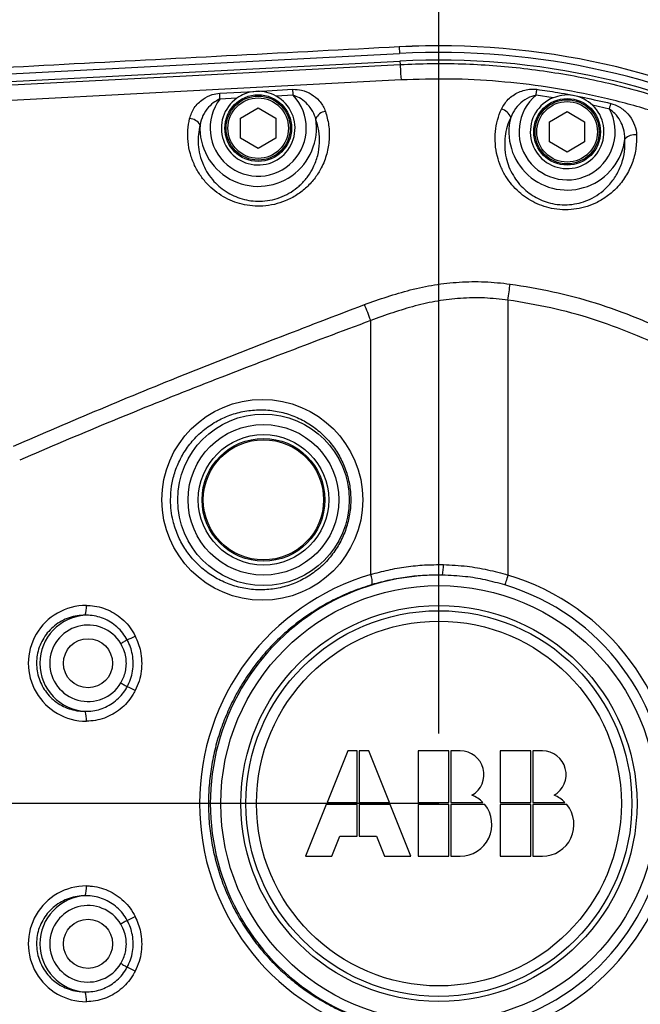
# Model space of a CAD drawing. Extents: x 0 to 8410, y 0 to 5940.
# Tile 78 of 210: x 3736 to 3913, y 4654 to 4935. Entities that reach past the tile are written whole.
import ezdxf

# ---------------------------------------------------------------- set-up
doc = ezdxf.new("R2010")
doc.units = 0
doc.header["$LTSCALE"] = 10
doc.linetypes.add('CENTERX2', pattern=[20.32, 12.7, -2.54, 2.54, -2.54])
doc.layers.get('0').update_dxf_attribs({"linetype": 'CONTINUOUS'})
doc.styles.add('SLDTEXTSTYLE0', font='TXT', dxfattribs={"width": 0.605})
doc.dimstyles.new('SLDDIMSTYLE1', dxfattribs={"dimtxt": 50, "dimasz": 50, "dimexe": 0, "dimexo": 0.0625, "dimgap": 12.5, "dimtad": 1, "dimdec": 1, "dimrnd": 1e-09, "dimzin": 12, "dimtxsty": 'SLDTEXTSTYLE0', "dimsah": 1, "dimcen": 0.09, "dimazin": 3, "dimtfac": 1, "dimtofl": 0, "dimtmove": 0, "dimatfit": 3, "dimtolj": 1, "dimtzin": 12})
doc.dimstyles.new('SLDDIMSTYLE2', dxfattribs={"dimtxt": 50, "dimasz": 50, "dimexe": 0, "dimexo": 0.0625, "dimgap": 12.5, "dimtad": 1, "dimdec": 0, "dimrnd": 1e-09, "dimzin": 12, "dimtxsty": 'SLDTEXTSTYLE0', "dimsah": 1, "dimcen": 0.09, "dimazin": 3, "dimtfac": 1, "dimtofl": 0, "dimtmove": 0, "dimatfit": 3, "dimtolj": 1, "dimtzin": 12})

# ---------------------------------------------------------------- blocks, each defined once
blk = doc.blocks.new('_D_2')
at = {"color": 7, "linetype": 'CONTINUOUS'}
for p, q in [((3429.39, 5755.52), (5692.74, 5755.52)), ((5677.74, 624.37), (5677.74, 5755.52)), ((3280.76, 624.37), (5692.74, 624.37))]:
    blk.add_line(p, q, dxfattribs=at)
for points in [[(5677.74, 5755.52), (5670.24, 5705.52), (5685.24, 5705.52)], [(5677.74, 624.37), (5685.24, 674.37), (5670.24, 674.37)]]:
    blk.add_solid(points, dxfattribs=at)
at = {"color": 7, "linetype": 'CONTINUOUS', "insert": (5613.29, 3113.56), "char_height": 50, "attachment_point": 1, "rotation": 90, "style": 'SLDTEXTSTYLE0'}
blk.add_mtext('5131', dxfattribs=at)
blk = doc.blocks.new('_D_4')
at = {"color": 7, "linetype": 'CONTINUOUS'}
for p, q in [((1680.76, 4421.35), (1680.76, 5159.48)), ((3855.76, 4731.35), (3855.76, 5159.48)), ((1680.76, 5144.48), (3855.76, 5144.48))]:
    blk.add_line(p, q, dxfattribs=at)
for points in [[(1680.76, 5144.48), (1730.76, 5136.98), (1730.76, 5151.98)], [(3855.76, 5144.48), (3805.76, 5151.98), (3805.76, 5136.98)]]:
    blk.add_solid(points, dxfattribs=at)
at = {"color": 7, "linetype": 'CONTINUOUS', "insert": (2691.87, 5208.93), "char_height": 50, "attachment_point": 1, "style": 'SLDTEXTSTYLE0'}
blk.add_mtext('2175', dxfattribs=at)

msp = doc.modelspace()

# ---------------------------------------------------------------- linework, layer by layer
at = {"color": 7, "linetype": 'CONTINUOUS'}
for p, q in [((3628.86, 4913.93), (3844.55, 4925.23)), ((3629, 4911.76), (3844.66, 4923.06)), ((3799.26, 4906.84), (3804.26, 4909.73)), ((3804.26, 4909.73), (3809.26, 4906.84)), ((3887.3, 4905.79), (3892.3, 4908.67)), ((3892.3, 4908.67), (3897.3, 4905.79)), ((3799.26, 4901.07), (3799.26, 4906.84)), ((3809.26, 4906.84), (3809.26, 4901.07)), ((3887.3, 4900.01), (3887.3, 4905.79)), ((3897.3, 4905.79), (3897.3, 4900.01)), ((3804.26, 4898.18), (3799.26, 4901.07)), ((3809.26, 4901.07), (3804.26, 4898.18)), ((3892.3, 4897.13), (3887.3, 4900.01)), ((3897.3, 4900.01), (3892.3, 4897.13)), ((3829.76, 4726.35), (3823.88, 4711.65)), ((3832.46, 4726.35), (3829.76, 4726.35)), ((3832.46, 4711.65), (3832.46, 4726.35)), ((3835.76, 4726.35), (3833.06, 4726.35)), ((3833.06, 4726.35), (3833.06, 4711.65)), ((3841.64, 4711.65), (3835.76, 4726.35)), ((3858.56, 4726.35), (3849.86, 4726.35)), ((3849.86, 4726.35), (3849.86, 4711.65)), ((3858.56, 4711.65), (3858.56, 4726.35)), ((3861.86, 4726.35), (3859.16, 4726.35)), ((3859.16, 4726.35), (3859.16, 4711.65)), ((3881.96, 4726.35), (3873.26, 4726.35)), ((3873.26, 4726.35), (3873.26, 4711.65)), ((3881.96, 4711.65), (3881.96, 4726.35)), ((3885.26, 4726.35), (3882.56, 4726.35)), ((3882.56, 4726.35), (3882.56, 4711.65)), ((3823.88, 4711.65), (3832.46, 4711.65)), ((3833.06, 4711.65), (3841.64, 4711.65)), ((3849.86, 4711.65), (3858.56, 4711.65)), ((3859.16, 4711.65), (3868.29, 4711.65)), ((3873.26, 4711.65), (3881.96, 4711.65)), ((3882.56, 4711.65), (3891.69, 4711.65)), ((3823.64, 4711.05), (3817.76, 4696.35)), ((3832.46, 4711.05), (3823.64, 4711.05)), ((3832.46, 4702.05), (3832.46, 4711.05)), ((3833.06, 4711.05), (3833.06, 4702.05)), ((3841.88, 4711.05), (3833.06, 4711.05)), ((3847.76, 4696.35), (3841.88, 4711.05)), ((3849.86, 4711.05), (3849.86, 4696.35)), ((3858.56, 4711.05), (3849.86, 4711.05)), ((3858.56, 4696.35), (3858.56, 4711.05)), ((3868.82, 4711.05), (3859.16, 4711.05)), ((3859.16, 4711.05), (3859.16, 4696.35)), ((3881.96, 4711.05), (3873.26, 4711.05)), ((3873.26, 4711.05), (3873.26, 4696.35)), ((3881.96, 4696.35), (3881.96, 4711.05)), ((3882.56, 4711.05), (3882.56, 4696.35)), ((3892.22, 4711.05), (3882.56, 4711.05)), ((3825.26, 4696.35), (3827.54, 4702.05)), ((3827.54, 4702.05), (3832.46, 4702.05)), ((3833.06, 4702.05), (3837.98, 4702.05)), ((3837.98, 4702.05), (3840.26, 4696.35)), ((3817.76, 4696.35), (3825.26, 4696.35)), ((3840.26, 4696.35), (3847.76, 4696.35)), ((3849.86, 4696.35), (3858.56, 4696.35)), ((3859.16, 4696.35), (3861.86, 4696.35)), ((3873.26, 4696.35), (3881.96, 4696.35)), ((3882.56, 4696.35), (3885.26, 4696.35))]:
    msp.add_line(p, q, dxfattribs=at)
at = {"color": 8, "linetype": 'CONTINUOUS'}
for p, q in [((3844.45, 4927.12), (3844.55, 4925.23)), ((3844.66, 4923.06), (3844.72, 4922.09)), ((3798.17, 4912.51), (3793.36, 4912.26)), ((3814.22, 4913.35), (3809.42, 4913.1)), ((3888.37, 4912.63), (3883.46, 4913.37)), ((3904.36, 4909.39), (3899.53, 4910.51)), ((3875.44, 4854.91), (3875.44, 4776.52)), ((3836.33, 4776.66), (3836.33, 4849.09))]:
    msp.add_line(p, q, dxfattribs=at)
at = {"color": 7, "linetype": 'CENTERX2'}
msp.add_line((3855.76, 4711.35), (1155.22, 4711.35), dxfattribs=at)
at = {"color": 8, "linetype": 'CONTINUOUS', "flags": 128}
for points in [[(3629.05, 4910.79), (3722.83, 4915.7), (3783.77, 4918.9), (3844.72, 4922.09)], [(3844.72, 4922.09), (3844.72, 4921.98), (3844.74, 4921.73), (3844.76, 4921.35), (3844.79, 4920.85), (3844.82, 4920.22), (3844.86, 4919.47), (3844.91, 4918.63), (3844.96, 4917.7)], [(3844.96, 4917.7), (3784, 4914.49), (3723.06, 4911.28), (3629.26, 4906.35)], [(3793.28, 4913.92), (3799.27, 4914.24), (3806.7, 4914.63), (3814.14, 4915.02)], [(3793.36, 4912.26), (3793.35, 4912.48), (3793.34, 4912.7), (3793.33, 4912.91), (3793.32, 4913.13), (3793.31, 4913.34), (3793.3, 4913.54), (3793.29, 4913.73), (3793.28, 4913.92)], [(3814.22, 4913.35), (3814.21, 4913.57), (3814.2, 4913.79), (3814.19, 4914.01), (3814.18, 4914.22), (3814.17, 4914.43), (3814.16, 4914.64), (3814.15, 4914.83), (3814.14, 4915.02)], [(3883.46, 4913.37), (3883.49, 4913.59), (3883.52, 4913.8), (3883.55, 4914.02), (3883.58, 4914.23), (3883.61, 4914.44), (3883.64, 4914.64), (3883.66, 4914.84), (3883.69, 4915.02)], [(3904.36, 4909.39), (3904.42, 4909.6), (3904.47, 4909.82), (3904.52, 4910.03), (3904.57, 4910.24), (3904.62, 4910.44), (3904.67, 4910.64), (3904.72, 4910.83), (3904.76, 4911.01)], [(3875.44, 4854.91), (3875.52, 4855.5), (3875.6, 4856.1), (3875.68, 4856.69), (3875.76, 4857.27), (3875.84, 4857.85), (3875.92, 4858.41), (3875.99, 4858.97), (3876.07, 4859.5)], [(3875.44, 4776.52), (3875.28, 4776.02), (3875.14, 4775.53), (3875, 4775.07), (3874.88, 4774.66), (3874.77, 4774.31), (3874.68, 4774.02), (3874.62, 4773.81), (3874.58, 4773.68)], [(3766.93, 4758.04), (3766.74, 4757.92), (3766.54, 4757.8), (3766.32, 4757.67), (3766.09, 4757.54), (3765.86, 4757.39), (3765.61, 4757.25), (3765.36, 4757.1), (3765.11, 4756.95)], [(3765.11, 4745.76), (3765.36, 4745.61), (3765.61, 4745.46), (3765.86, 4745.31), (3766.09, 4745.17), (3766.32, 4745.03), (3766.54, 4744.9), (3766.74, 4744.78), (3766.93, 4744.67)], [(3766.93, 4678.04), (3766.74, 4677.92), (3766.54, 4677.8), (3766.32, 4677.67), (3766.09, 4677.54), (3765.86, 4677.39), (3765.61, 4677.25), (3765.36, 4677.1), (3765.11, 4676.95)], [(3765.11, 4665.76), (3765.36, 4665.61), (3765.61, 4665.46), (3765.86, 4665.31), (3766.09, 4665.17), (3766.32, 4665.03), (3766.54, 4664.9), (3766.74, 4664.78), (3766.93, 4664.67)]]:
    msp.add_lwpolyline(points, dxfattribs=at)
at = {"color": 7, "linetype": 'CONTINUOUS'}
for centre, radius in [((3804.26, 4903.95), 9.5), ((3804.26, 4903.95), 9.13), ((3892.3, 4902.9), 9.5), ((3892.3, 4902.9), 9.13), ((3805.76, 4797.96), 18.59), ((3805.76, 4797.96), 17.5), ((3805.76, 4797.96), 17.14), ((3855.76, 4711.35), 56.46), ((3855.76, 4711.35), 55), ((3755.76, 4751.35), 7), ((3755.76, 4671.35), 7)]:
    msp.add_circle(centre, radius, dxfattribs=at)
at = {"color": 8, "linetype": 'CONTINUOUS'}
for centre, radius in [((3804.26, 4903.95), 8.63), ((3892.3, 4902.9), 8.64), ((3805.76, 4797.96), 24.44), ((3805.76, 4797.96), 21.48), ((3855.76, 4711.35), 62.15), ((3855.76, 4711.35), 52)]:
    msp.add_circle(centre, radius, dxfattribs=at)
at = {"color": 7, "linetype": 'CONTINUOUS'}
for centre, radius, start, end in [((3409.39, 4158), 1597.52, 55.72743, 154.20614), ((3855.76, 4711.35), 216.07, 31.124, 93), ((3855.76, 4711.35), 214.17, 267, 93), ((3855.76, 4711.35), 212, 267, 93), ((3804.26, 4903.95), 10.5, 125.4325, 60.5915), ((3892.3, 4902.9), 10.5, 111.9961, 46.4665), ((3861.86, 4719.6), 6.75, 299.3847, 90), ((3885.26, 4719.6), 6.75, 299.3847, 90), ((3861.86, 4705.35), 9, 44.427, 68.4075), ((3885.26, 4705.35), 9, 44.427, 68.4075), ((3861.86, 4705.35), 9, 270, 39.2965), ((3885.26, 4705.35), 9, 270, 39.2965)]:
    msp.add_arc(centre, radius, start, end, dxfattribs=at)
at = {"color": 8, "linetype": 'CONTINUOUS'}
for centre, radius, start, end in [((3855.76, 4711.35), 216.06, 31.1296, 93), ((3804.26, 4903.95), 13.7, 142.6906, 43.327), ((3892.3, 4902.9), 13.7, 130.1718, 28.277), ((3823.98, 4905.1), 3.68, 98.9418, 155.3866), ((3872.71, 4905.74), 3.74, 20.1697, 76.838), ((3784.53, 4903.01), 3.68, 30.7111, 87.1109), ((3804.26, 4903.95), 16.6, 176.7595, 9.2946), ((3892.3, 4902.9), 16.6, 165.6045, 352.8305), ((3911.56, 4898.34), 3.74, 81.5871, 138.2732), ((3777.07, 4827.88), 62.94, 19.6905, 24.1328), ((3845.38, 4779.02), 11.67, 347.4972, 2.3064), ((3855.76, 4711.35), 65.15, 89.1111, 270.8889), ((3831.09, 4774.46), 5.68, 353.2667, 22.7866), ((3855.76, 4711.35), 68.07, 286.8011, 73.1989), ((3855.76, 4711.35), 65.11, 286.8011, 73.1989), ((3745.95, 4767.47), 9.36, 344.9848, 2.3892), ((3755.76, 4751.35), 13.72, 93.2135, 266.7865), ((3755.76, 4751.35), 10.9, 30.8944, 329.1056), ((3753.52, 4789.17), 33.9, 293.2894, 297.5653), ((3753.57, 4713.63), 33.8, 62.4281, 66.7172), ((3745.95, 4735.23), 9.36, 357.6132, 15.0118), ((3745.95, 4687.47), 9.36, 344.9882, 2.3868), ((3755.76, 4671.35), 13.72, 93.2135, 266.7865), ((3755.76, 4671.35), 10.9, 30.8944, 329.1056), ((3753.57, 4709.08), 33.8, 293.2828, 297.5719), ((3753.52, 4633.53), 33.9, 62.4347, 66.7106), ((3745.95, 4655.23), 9.36, 357.6132, 15.0118)]:
    msp.add_arc(centre, radius, start, end, dxfattribs=at)
msp.add_ellipse((3805.43, 4797.96), major_axis=(28.63, 0), ratio=0.99961, dxfattribs=at)
for centre, major_axis, ratio, start_param, end_param in [((3855.66, 4711.35), (68.11, 0), 0.999966, 1.858659, 4.424527), ((3755.28, 4751.35), (16.54, 0), 0.998337, 1.569201, 4.713984), ((3755.28, 4671.35), (16.54, 0), 0.998337, 1.569201, 4.713984)]:
    msp.add_ellipse(centre, major_axis=major_axis, ratio=ratio, start_param=start_param, end_param=end_param, dxfattribs=at)
at = {"color": 7, "linetype": 'CONTINUOUS'}
for points, knots in [([(3844.45, 4927.12), (3829.02, 4926.31), (3798.15, 4924.69), (3736.41, 4921.43), (3690.11, 4918.97), (3659.24, 4917.33)], [0, 0, 0, 0, 0.2499748, 0.4999625, 1, 1, 1, 1]), ([(3809.42, 4913.1), (3808.54, 4913.51), (3806.69, 4914.36), (3803.54, 4914.58), (3800.55, 4913.96), (3798.9, 4912.95), (3798.17, 4912.51)], [0, 0, 0, 0, 0.243264, 0.512083, 0.785003, 1, 1, 1, 1]), ([(3899.53, 4910.51), (3898.76, 4911.13), (3897.15, 4912.43), (3894.08, 4913.4), (3891.02, 4913.49), (3889.17, 4912.9), (3888.37, 4912.63)], [0, 0, 0, 0, 0.246282, 0.5165019, 0.7892644, 1, 1, 1, 1])]:
    msp.add_open_spline(points, degree=3, knots=knots, dxfattribs=at)
at = {"color": 8, "linetype": 'CONTINUOUS'}
for points, knots in [([(3844.72, 4922.09), (3847.65, 4922.21), (3853.51, 4922.45), (3862.34, 4922.34), (3871.17, 4921.88), (3880.02, 4921.04), (3888.85, 4919.83), (3897.66, 4918.24), (3906.42, 4916.27), (3916.89, 4913.45), (3928.89, 4909.48), (3942.24, 4904.03), (3955.01, 4897.76), (3967.23, 4890.72), (3977.98, 4883.54), (3987.37, 4876.43), (3995.52, 4869.59), (4003.13, 4862.52), (4010.26, 4855.21), (4016.83, 4847.81), (4022.96, 4840.23), (4029.63, 4831.15), (4036.63, 4820.38), (4043.65, 4807.79), (4049.71, 4794.91), (4054.85, 4781.77), (4059.14, 4768.26), (4062.52, 4754.37), (4064.98, 4740.16), (4066.44, 4726), (4066.94, 4711.9), (4066.51, 4697.73), (4065.11, 4683.5), (4062.72, 4669.28), (4059.41, 4655.44), (4055.22, 4641.97), (4050.12, 4628.74), (4044.09, 4615.78), (4037.12, 4603.15), (4029.42, 4591.18), (4021.01, 4579.86), (4011.82, 4569.07), (4001.84, 4558.83), (3991.09, 4549.22), (3979.86, 4540.47), (3968.17, 4532.57), (3955.93, 4525.43), (3943.12, 4519.07), (3929.79, 4513.57), (3916.3, 4509.03), (3902.66, 4505.44), (3889.89, 4502.98), (3877.96, 4501.4), (3866.92, 4500.53), (3855.82, 4500.2), (3848.42, 4500.48), (3844.72, 4500.61)], [0, 0, 0, 0, 0.012852, 0.025704, 0.038642, 0.051579, 0.064621, 0.077663, 0.090793, 0.103923, 0.125156, 0.146094, 0.167032, 0.187432, 0.207833, 0.223581, 0.238999, 0.254417, 0.269055, 0.283693, 0.297731, 0.311769, 0.333003, 0.353942, 0.374882, 0.395284, 0.415686, 0.436921, 0.457863, 0.478804, 0.499208, 0.519612, 0.540847, 0.561787, 0.582727, 0.603129, 0.623532, 0.644766, 0.665706, 0.686646, 0.707049, 0.727451, 0.748685, 0.769624, 0.790564, 0.810966, 0.831368, 0.852603, 0.873543, 0.894483, 0.914885, 0.935288, 0.951399, 0.967576, 0.983754, 1, 1, 1, 1]), ([(3844.96, 4505.01), (3849.78, 4504.85), (3859.42, 4504.54), (3873.87, 4505.37), (3888.05, 4507.1), (3901.91, 4509.8), (3915.4, 4513.38), (3928.63, 4517.86), (3941.52, 4523.2), (3954.01, 4529.4), (3966.03, 4536.43), (3977.57, 4544.28), (3988.57, 4552.89), (3998.97, 4562.2), (4008.69, 4572.17), (4017.71, 4582.79), (4026, 4594.02), (4033.54, 4605.78), (4040.26, 4618), (4046.14, 4630.64), (4051.13, 4643.64), (4055.24, 4656.98), (4058.46, 4670.57), (4060.76, 4684.33), (4062.13, 4698.2), (4062.53, 4712.13), (4062, 4726.07), (4060.53, 4739.97), (4058.15, 4753.72), (4054.85, 4767.25), (4050.62, 4780.53), (4045.5, 4793.51), (4039.52, 4806.14), (4032.72, 4818.32), (4025.12, 4830), (4016.74, 4841.13), (4007.61, 4851.69), (3997.78, 4861.62), (3987.33, 4870.87), (3976.3, 4879.37), (3964.7, 4887.1), (3952.6, 4894.04), (3940.04, 4900.16), (3927.12, 4905.42), (3913.89, 4909.8), (3900.4, 4913.25), (3886.68, 4915.8), (3872.81, 4917.4), (3858.87, 4918.15), (3849.59, 4917.85), (3844.96, 4917.7)], [0, 0, 0, 0, 0.021554, 0.043135, 0.064689, 0.085429, 0.10624, 0.127075, 0.147886, 0.168626, 0.189363, 0.210171, 0.231003, 0.251811, 0.272549, 0.293286, 0.314093, 0.334925, 0.355733, 0.37647, 0.397207, 0.418016, 0.438848, 0.459657, 0.480394, 0.501133, 0.521943, 0.542777, 0.563586, 0.584325, 0.605064, 0.625873, 0.646707, 0.667516, 0.688254, 0.708993, 0.729802, 0.750635, 0.771444, 0.792183, 0.81292, 0.833728, 0.85456, 0.875368, 0.896105, 0.916837, 0.93764, 0.958467, 0.979269, 1, 1, 1, 1]), ([(3784.71, 4906.69), (3785.07, 4907.74), (3785.61, 4909.31), (3787.13, 4911.1), (3788.77, 4912.47), (3790.84, 4913.57), (3792.56, 4913.82), (3793.28, 4913.92)], [0, 0, 0, 0, 0.299008, 0.448447, 0.597807, 0.83322, 1, 1, 1, 1]), ([(3814.14, 4915.02), (3814.97, 4914.98), (3816.86, 4914.88), (3819.51, 4913.69), (3821.85, 4911.76), (3822.98, 4909.94), (3823.37, 4908.86), (3823.41, 4908.74)], [0, 0, 0, 0, 0.193996, 0.437645, 0.684897, 0.964665, 1, 1, 1, 1]), ([(3873.57, 4909.38), (3874.14, 4910.36), (3874.99, 4911.84), (3876.87, 4913.34), (3878.46, 4914.23), (3880.19, 4914.83), (3881.96, 4915.14), (3883.14, 4915.06), (3883.69, 4915.02)], [0, 0, 0, 0, 0.295966, 0.444352, 0.592679, 0.73392, 0.874935, 1, 1, 1, 1]), ([(3883.69, 4915.02), (3885.67, 4914.74), (3892.75, 4913.72), (3899.73, 4912.14), (3904.76, 4911.01)], [0, 0, 0, 0, 0.279675, 1, 1, 1, 1]), ([(3793.36, 4912.26), (3792.87, 4912.01), (3791.66, 4911.41), (3789.93, 4909.83), (3788.36, 4907.61), (3787.91, 4905.79), (3787.69, 4904.89)], [0, 0, 0, 0, 0.166954, 0.405954, 0.704375, 1, 1, 1, 1]), ([(3820.64, 4906.63), (3820.61, 4906.74), (3820.35, 4907.67), (3819.59, 4909.28), (3818, 4911.19), (3816.2, 4912.59), (3814.83, 4913.12), (3814.22, 4913.35)], [0, 0, 0, 0, 0.034718, 0.311207, 0.558569, 0.805461, 1, 1, 1, 1]), ([(3883.46, 4913.37), (3883.05, 4913.26), (3881.68, 4912.91), (3879.57, 4911.68), (3877.44, 4909.63), (3876.63, 4907.89), (3876.22, 4907.02)], [0, 0, 0, 0, 0.125304, 0.411147, 0.7076, 1, 1, 1, 1]), ([(3904.76, 4911.01), (3905.58, 4910.72), (3907.43, 4910.06), (3909.7, 4908.08), (3911.41, 4905.52), (3912.02, 4903.4), (3912.09, 4902.23), (3912.1, 4902.04)], [0, 0, 0, 0, 0.195083, 0.440936, 0.689898, 0.948151, 1, 1, 1, 1]), ([(3823.41, 4908.74), (3823.78, 4907.44), (3824.51, 4904.8), (3824.6, 4900.69), (3823.93, 4896.57), (3822.5, 4892.89), (3820.52, 4889.7), (3818.19, 4887.09), (3815.33, 4884.83), (3812.19, 4883.18), (3808.87, 4882.12), (3805.71, 4881.66), (3802.59, 4881.71), (3799.68, 4882.19), (3796.89, 4883.08), (3794.27, 4884.36), (3791.84, 4886.03), (3789.59, 4888.1), (3787.65, 4890.55), (3786.01, 4893.43), (3784.82, 4896.65), (3784.21, 4900.04), (3784.13, 4903.43), (3784.52, 4905.59), (3784.71, 4906.69)], [0, 0, 0, 0, 0.057806, 0.117269, 0.174967, 0.234545, 0.279818, 0.326322, 0.371561, 0.418532, 0.457778, 0.49844, 0.533878, 0.570374, 0.60569, 0.641907, 0.679952, 0.718873, 0.761873, 0.805823, 0.855217, 0.905743, 0.952441, 1, 1, 1, 1]), ([(3912.1, 4902.04), (3912.08, 4900.66), (3912.03, 4897.9), (3910.94, 4893.9), (3909.11, 4890.15), (3906.68, 4887.03), (3903.88, 4884.56), (3901.05, 4882.8), (3898.06, 4881.57), (3895.02, 4880.83), (3891.83, 4880.58), (3888.7, 4880.84), (3885.77, 4881.55), (3883.12, 4882.61), (3880.7, 4884.01), (3878.47, 4885.74), (3876.51, 4887.77), (3874.75, 4890.19), (3873.34, 4892.92), (3872.28, 4896.06), (3871.74, 4899.46), (3871.79, 4902.94), (3872.36, 4906.29), (3873.16, 4908.35), (3873.57, 4909.38)], [0, 0, 0, 0, 0.060103, 0.120212, 0.180444, 0.240636, 0.28773, 0.334785, 0.374484, 0.414156, 0.454115, 0.494054, 0.529661, 0.565279, 0.600221, 0.635178, 0.673372, 0.711584, 0.755807, 0.80005, 0.851884, 0.903734, 0.951869, 1, 1, 1, 1]), ([(3908.77, 4900.83), (3908.7, 4901.82), (3908.59, 4903.63), (3907.49, 4906.1), (3906.12, 4908.04), (3904.9, 4908.98), (3904.36, 4909.39)], [0, 0, 0, 0, 0.3053052, 0.5543112, 0.803635, 1, 1, 1, 1]), ([(3787.69, 4904.89), (3787.5, 4903.98), (3787.11, 4902.13), (3787.1, 4899.25), (3787.55, 4896.31), (3788.5, 4893.52), (3789.87, 4890.97), (3791.51, 4888.83), (3793.45, 4886.97), (3795.54, 4885.5), (3797.85, 4884.35), (3800.26, 4883.55), (3802.84, 4883.11), (3805.54, 4883.06), (3808.35, 4883.46), (3811.12, 4884.35), (3813.69, 4885.68), (3815.39, 4886.96), (3817.01, 4888.45), (3818.5, 4890.17), (3820.16, 4892.94), (3821.35, 4896.17), (3821.85, 4899.7), (3821.68, 4903.26), (3820.99, 4905.5), (3820.64, 4906.63)], [0, 0, 0, 0, 0.047012, 0.094828, 0.144702, 0.19563, 0.238882, 0.283037, 0.321012, 0.359846, 0.394802, 0.430675, 0.465535, 0.501513, 0.540089, 0.580219, 0.620256, 0.661672, 0.671757, 0.717058, 0.76369, 0.821838, 0.881925, 0.940184, 1, 1, 1, 1]), ([(3876.22, 4907.02), (3875.86, 4906.16), (3875.12, 4904.42), (3874.56, 4901.58), (3874.43, 4898.58), (3874.82, 4895.65), (3875.67, 4892.89), (3876.84, 4890.51), (3878.32, 4888.36), (3880, 4886.57), (3881.92, 4885.03), (3884, 4883.8), (3886.32, 4882.85), (3888.86, 4882.23), (3891.6, 4882.01), (3894.37, 4882.25), (3897.03, 4882.92), (3899.6, 4884.03), (3902.05, 4885.6), (3904.41, 4887.79), (3906.46, 4890.55), (3907.94, 4893.8), (3908.8, 4897.27), (3908.78, 4899.63), (3908.77, 4900.83)], [0, 0, 0, 0, 0.048095, 0.097, 0.148893, 0.201871, 0.245983, 0.290968, 0.328676, 0.367179, 0.401222, 0.436126, 0.470404, 0.505818, 0.544151, 0.584091, 0.622779, 0.662671, 0.709192, 0.757061, 0.816962, 0.878784, 0.938602, 1, 1, 1, 1]), ([(3834.51, 4853.62), (3836.66, 4854.39), (3840.97, 4855.94), (3847.64, 4857.89), (3854.5, 4859.36), (3861.59, 4860.15), (3868.82, 4860.29), (3873.64, 4859.77), (3876.07, 4859.5)], [0, 0, 0, 0, 0.162896, 0.325754, 0.492166, 0.658554, 0.828346, 1, 1, 1, 1]), ([(3876.07, 4859.5), (3880.15, 4858.85), (3888.34, 4857.52), (3900.46, 4854.23), (3912.43, 4849.94), (3923.96, 4844.63), (3934.91, 4838.42), (3945.28, 4831.34), (3955.13, 4823.34), (3964.26, 4814.52), (3972.55, 4805.01), (3979.99, 4794.91), (3986.62, 4784.1), (3992.29, 4772.8), (3996.96, 4761.1), (4000.64, 4749.08), (4003.32, 4736.65), (4004.94, 4724.05), (4005.47, 4711.44), (4004.95, 4698.9), (4003.37, 4686.31), (4000.72, 4673.93), (3997.06, 4661.86), (3992.42, 4650.2), (3986.75, 4638.85), (3980.15, 4628.04), (3972.7, 4617.89), (3964.49, 4608.44), (3955.42, 4599.63), (3946.44, 4592.29), (3937.84, 4586.25), (3929.84, 4581.34), (3921, 4576.66), (3911.32, 4572.37), (3901.17, 4568.74), (3891.15, 4565.96), (3882.89, 4564.21), (3877.82, 4563.46), (3876.07, 4563.2)], [0, 0, 0, 0, 0.0289, 0.058, 0.087734, 0.117689, 0.146687, 0.175686, 0.205413, 0.235361, 0.264342, 0.293522, 0.323014, 0.352936, 0.38186, 0.410987, 0.440749, 0.470729, 0.499717, 0.528909, 0.558415, 0.588351, 0.617339, 0.646531, 0.676039, 0.70598, 0.734998, 0.764017, 0.793447, 0.823306, 0.84502, 0.866947, 0.888874, 0.91492, 0.940966, 0.964213, 0.987564, 1, 1, 1, 1]), ([(3875.44, 4854.91), (3873.2, 4855.16), (3868.71, 4855.67), (3862, 4855.52), (3855.41, 4854.76), (3848.97, 4853.3), (3842.6, 4851.38), (3838.42, 4849.85), (3836.33, 4849.09)], [0, 0, 0, 0, 0.167753, 0.337475, 0.500023, 0.664242, 0.831854, 1, 1, 1, 1]), ([(3875.44, 4567.8), (3879.47, 4568.45), (3887.55, 4569.77), (3899.33, 4572.99), (3910.77, 4577.12), (3921.83, 4582.2), (3932.52, 4588.26), (3942.65, 4595.2), (3952.11, 4602.91), (3960.83, 4611.34), (3968.89, 4620.56), (3976.15, 4630.42), (3982.53, 4640.83), (3988, 4651.69), (3992.58, 4663.11), (3996.16, 4674.85), (3998.73, 4686.8), (4000.29, 4698.86), (4000.83, 4711.13), (4000.33, 4723.39), (3998.79, 4735.53), (3996.27, 4747.44), (3992.71, 4759.23), (3988.16, 4770.65), (3982.69, 4781.58), (3976.36, 4791.96), (3969.12, 4801.87), (3961.72, 4810.37), (3954.48, 4817.54), (3947.42, 4823.7), (3939.73, 4829.57), (3931.16, 4835.23), (3921.6, 4840.6), (3910.98, 4845.51), (3899.54, 4849.65), (3887.67, 4852.92), (3879.53, 4854.24), (3875.44, 4854.91)], [0, 0, 0, 0, 0.029516, 0.059031, 0.088023, 0.11722, 0.146734, 0.176678, 0.205697, 0.234715, 0.264149, 0.294008, 0.322993, 0.352184, 0.38169, 0.41163, 0.44072, 0.469811, 0.499316, 0.529253, 0.558285, 0.587519, 0.617068, 0.647048, 0.676129, 0.70521, 0.734707, 0.76463, 0.786433, 0.808236, 0.832214, 0.856193, 0.882315, 0.911317, 0.940523, 0.970046, 1, 1, 1, 1]), ([(3734.49, 4813.23), (3742.74, 4816.8), (3759.25, 4823.93), (3792.52, 4837.58), (3817.71, 4847.2), (3834.51, 4853.62)], [0, 0, 0, 0, 0.249915, 0.499885, 1, 1, 1, 1]), ([(3836.33, 4849.09), (3819.53, 4842.77), (3794.33, 4833.3), (3761.06, 4819.85), (3744.55, 4812.82), (3736.29, 4809.31)], [0, 0, 0, 0, 0.500179, 0.750063, 1, 1, 1, 1]), ([(3779.28, 4797.96), (3779.31, 4796.95), (3779.38, 4794.93), (3780.01, 4791.53), (3781.23, 4787.85), (3783.23, 4784.05), (3785.83, 4780.66), (3788.96, 4777.72), (3792.55, 4775.35), (3796.51, 4773.58), (3800.73, 4772.52), (3805.09, 4772.16), (3809.47, 4772.56), (3813.73, 4773.69), (3817.74, 4775.55), (3821.38, 4778.05), (3824.53, 4781.15), (3827.1, 4784.71), (3829.02, 4788.64), (3830.25, 4792.81), (3830.74, 4797.11), (3830.53, 4801.4), (3829.6, 4805.58), (3828.01, 4809.55), (3825.77, 4813.19), (3822.97, 4816.42), (3819.65, 4819.15), (3815.92, 4821.31), (3811.85, 4822.81), (3807.56, 4823.62), (3803.18, 4823.68), (3798.82, 4823.01), (3794.64, 4821.59), (3790.75, 4819.49), (3787.29, 4816.75), (3784.35, 4813.48), (3782.02, 4809.75), (3780.41, 4805.84), (3779.46, 4801.87), (3779.34, 4799.26), (3779.28, 4797.96)], [0, 0, 0, 0, 0.018641, 0.037284, 0.063659, 0.090035, 0.116443, 0.142853, 0.16962, 0.196391, 0.223561, 0.250729, 0.278165, 0.305602, 0.33305, 0.360495, 0.387683, 0.414869, 0.441644, 0.468416, 0.494812, 0.521208, 0.547432, 0.573655, 0.599979, 0.626302, 0.65295, 0.6796, 0.70666, 0.733721, 0.761105, 0.788488, 0.815962, 0.843434, 0.870718, 0.898, 0.9249, 0.951798, 0.9759, 1, 1, 1, 1]), ([(3836.33, 4776.66), (3837.98, 4777.12), (3841.3, 4778.03), (3846.44, 4778.92), (3851.7, 4779.47), (3855.25, 4779.48), (3857.04, 4779.49)], [0, 0, 0, 0, 0.246089, 0.493662, 0.746005, 1, 1, 1, 1]), ([(3857.04, 4779.49), (3859.29, 4779.37), (3863.52, 4779.16), (3869.68, 4778.11), (3873.51, 4777.05), (3875.44, 4776.52)], [0, 0, 0, 0, 0.362614, 0.68002, 1, 1, 1, 1]), ([(3856.77, 4776.49), (3855.1, 4776.49), (3851.74, 4776.48), (3846.71, 4775.98), (3841.68, 4775.14), (3838.38, 4774.24), (3836.73, 4773.79)], [0, 0, 0, 0, 0.246095, 0.493721, 0.746062, 1, 1, 1, 1]), ([(3874.58, 4773.68), (3872.73, 4774.19), (3869.02, 4775.21), (3863.06, 4776.19), (3858.95, 4776.39), (3856.77, 4776.49)], [0, 0, 0, 0, 0.317559, 0.637586, 1, 1, 1, 1]), ([(3836.73, 4773.79), (3834.85, 4773.18), (3831.24, 4772.01), (3826.12, 4769.69), (3821.29, 4767.04), (3816.65, 4763.94), (3812.3, 4760.45), (3808.29, 4756.63), (3804.61, 4752.49), (3801.26, 4747.99), (3798.33, 4743.24), (3795.85, 4738.33), (3793.79, 4733.26), (3792.15, 4727.96), (3790.98, 4722.58), (3790.27, 4717.17), (3790, 4711.76), (3790.2, 4706.28), (3790.85, 4700.85), (3791.95, 4695.54), (3793.47, 4690.37), (3795.43, 4685.3), (3797.81, 4680.42), (3800.57, 4675.78), (3803.69, 4671.39), (3807.2, 4667.23), (3811.06, 4663.38), (3815.2, 4659.88), (3819.61, 4656.73), (3824.33, 4653.94), (3830, 4651.15), (3834.24, 4649.74), (3836.73, 4648.91)], [0, 0, 0, 0, 0.035758, 0.068472, 0.101415, 0.135076, 0.168986, 0.201703, 0.234652, 0.26834, 0.302286, 0.334483, 0.366909, 0.400055, 0.433452, 0.465283, 0.497338, 0.530095, 0.563097, 0.595006, 0.626918, 0.659281, 0.692112, 0.72393, 0.755965, 0.788685, 0.821636, 0.853804, 0.886192, 0.919265, 0.952574, 1, 1, 1, 1]), ([(3755.3, 4767.86), (3755.65, 4767.86), (3756.87, 4767.83), (3758.96, 4767.49), (3761.49, 4766.63), (3763.86, 4765.32), (3766, 4763.6), (3767.84, 4761.53), (3768.76, 4759.92), (3769.21, 4759.12)], [0, 0, 0, 0, 0.060198, 0.213213, 0.366225, 0.524036, 0.681863, 0.840909, 1, 1, 1, 1]), ([(3754.99, 4765.05), (3754.22, 4765.02), (3752.64, 4764.97), (3750.35, 4764.38), (3748.17, 4763.42), (3746.21, 4762.11), (3744.48, 4760.48), (3743.09, 4758.6), (3742.02, 4756.5), (3741.34, 4754.3), (3741.04, 4752), (3741.12, 4749.72), (3741.58, 4747.48), (3742.4, 4745.36), (3743.56, 4743.4), (3745.02, 4741.66), (3746.77, 4740.17), (3748.73, 4739), (3750.9, 4738.16), (3753.01, 4737.71), (3754.39, 4737.67), (3754.99, 4737.66)], [0, 0, 0, 0, 0.053979, 0.109527, 0.163511, 0.219102, 0.27237, 0.327236, 0.379528, 0.433391, 0.484825, 0.537769, 0.588805, 0.64131, 0.692562, 0.745259, 0.797237, 0.850664, 0.903597, 0.958012, 1, 1, 1, 1]), ([(3766.93, 4758.04), (3766.53, 4758.7), (3765.71, 4760.04), (3764.09, 4761.73), (3762.22, 4763.13), (3760.2, 4764.16), (3758.05, 4764.81), (3756.31, 4765.05), (3755.28, 4765.05), (3754.99, 4765.05)], [0, 0, 0, 0, 0.159108, 0.323096, 0.478503, 0.638659, 0.787642, 0.940855, 1, 1, 1, 1]), ([(3769.21, 4759.12), (3769.8, 4757.7), (3770.75, 4755.41), (3771.12, 4751.95), (3770.99, 4749.08), (3770.39, 4746.23), (3769.61, 4744.47), (3769.21, 4743.58)], [0, 0, 0, 0, 0.284649, 0.460837, 0.642147, 0.818513, 1, 1, 1, 1]), ([(3765.11, 4745.76), (3765.38, 4746.26), (3766.23, 4747.82), (3766.87, 4750.86), (3766.48, 4754.26), (3765.51, 4756.17), (3765.11, 4756.95)], [0, 0, 0, 0, 0.146119, 0.453712, 0.777124, 1, 1, 1, 1]), ([(3766.93, 4744.67), (3767.27, 4745.37), (3767.96, 4746.8), (3768.52, 4749.12), (3768.7, 4751.5), (3768.47, 4753.82), (3767.9, 4756.03), (3767.25, 4757.36), (3766.93, 4758.04)], [0, 0, 0, 0, 0.168067, 0.341018, 0.509103, 0.682273, 0.839145, 1, 1, 1, 1]), ([(3754.99, 4737.66), (3755.7, 4737.67), (3757.15, 4737.71), (3759.27, 4738.22), (3761.31, 4739.06), (3763.18, 4740.23), (3764.85, 4741.72), (3766.09, 4743.24), (3766.7, 4744.28), (3766.93, 4744.67)], [0, 0, 0, 0, 0.147078, 0.298258, 0.446895, 0.599694, 0.751439, 0.907463, 1, 1, 1, 1]), ([(3769.21, 4743.58), (3768.96, 4743.12), (3768.29, 4741.88), (3766.9, 4740.06), (3765, 4738.23), (3762.82, 4736.75), (3760.44, 4735.67), (3757.91, 4734.98), (3756.17, 4734.89), (3755.3, 4734.84)], [0, 0, 0, 0, 0.090607, 0.242784, 0.394933, 0.54617, 0.697414, 0.848712, 1, 1, 1, 1]), ([(3755.3, 4687.86), (3755.65, 4687.86), (3756.87, 4687.83), (3758.96, 4687.49), (3761.49, 4686.63), (3763.86, 4685.32), (3766, 4683.6), (3767.84, 4681.53), (3768.76, 4679.92), (3769.21, 4679.12)], [0, 0, 0, 0, 0.060198, 0.213213, 0.366225, 0.524037, 0.681864, 0.84092, 1, 1, 1, 1]), ([(3754.99, 4685.05), (3754.22, 4685.02), (3752.64, 4684.97), (3750.35, 4684.38), (3748.17, 4683.42), (3746.21, 4682.11), (3744.48, 4680.48), (3743.09, 4678.6), (3742.02, 4676.5), (3741.34, 4674.3), (3741.04, 4672), (3741.12, 4669.72), (3741.58, 4667.48), (3742.4, 4665.36), (3743.56, 4663.4), (3745.02, 4661.66), (3746.77, 4660.17), (3748.73, 4659), (3750.9, 4658.16), (3753.01, 4657.71), (3754.39, 4657.67), (3754.99, 4657.66)], [0, 0, 0, 0, 0.053979, 0.109527, 0.163511, 0.219102, 0.272369, 0.32724, 0.379532, 0.433395, 0.484824, 0.537773, 0.588804, 0.641314, 0.692561, 0.745258, 0.797237, 0.850664, 0.903597, 0.958012, 1, 1, 1, 1]), ([(3766.93, 4678.04), (3766.53, 4678.7), (3765.71, 4680.04), (3764.09, 4681.73), (3762.22, 4683.13), (3760.2, 4684.16), (3758.05, 4684.81), (3756.31, 4685.05), (3755.28, 4685.05), (3754.99, 4685.05)], [0, 0, 0, 0, 0.159109, 0.323097, 0.478505, 0.63866, 0.787639, 0.940855, 1, 1, 1, 1]), ([(3766.93, 4664.67), (3767.27, 4665.37), (3767.96, 4666.8), (3768.52, 4669.12), (3768.7, 4671.5), (3768.47, 4673.82), (3767.9, 4676.03), (3767.25, 4677.36), (3766.93, 4678.04)], [0, 0, 0, 0, 0.1680519, 0.341019, 0.5091044, 0.6822576, 0.8391298, 1, 1, 1, 1]), ([(3769.21, 4679.12), (3769.8, 4677.7), (3770.75, 4675.41), (3771.12, 4671.95), (3770.99, 4669.08), (3770.39, 4666.23), (3769.61, 4664.47), (3769.21, 4663.58)], [0, 0, 0, 0, 0.284649, 0.460836, 0.642161, 0.818513, 1, 1, 1, 1]), ([(3765.11, 4665.76), (3765.38, 4666.26), (3766.23, 4667.82), (3766.87, 4670.86), (3766.48, 4674.26), (3765.51, 4676.17), (3765.11, 4676.95)], [0, 0, 0, 0, 0.146122, 0.4537, 0.777139, 1, 1, 1, 1]), ([(3754.99, 4657.66), (3755.7, 4657.67), (3757.15, 4657.71), (3759.27, 4658.22), (3761.31, 4659.06), (3763.18, 4660.23), (3764.85, 4661.72), (3766.09, 4663.24), (3766.7, 4664.28), (3766.93, 4664.67)], [0, 0, 0, 0, 0.147077, 0.298257, 0.446894, 0.599692, 0.751427, 0.907463, 1, 1, 1, 1]), ([(3769.21, 4663.58), (3768.96, 4663.12), (3768.29, 4661.88), (3766.9, 4660.06), (3765, 4658.23), (3762.82, 4656.75), (3760.44, 4655.67), (3757.91, 4654.98), (3756.17, 4654.89), (3755.3, 4654.84)], [0, 0, 0, 0, 0.090607, 0.242784, 0.394932, 0.546176, 0.697414, 0.848712, 1, 1, 1, 1])]:
    msp.add_open_spline(points, degree=3, knots=knots, dxfattribs=at)

# ---------------------------------------------------------------- dimensions: what is measured, and where the dimension line sits
at = {"color": 7, "linetype": 'CONTINUOUS'}
dim = msp.add_linear_dim(base=(5677.74, 5755.52), p1=(3260.76, 624.37), p2=(3409.39, 5755.52), angle=90, dimstyle='SLDDIMSTYLE2', dxfattribs=at)
dim.commit()
dim.dimension.update_dxf_attribs({"geometry": '_D_2', "text_midpoint": (5677.74, 3189.95), "dimtype": 160})
dim = msp.add_linear_dim(base=(3855.76, 5144.48), p1=(1680.76, 4401.35), p2=(3855.76, 4711.35), dimstyle='SLDDIMSTYLE1', dxfattribs=at)
dim.commit()
dim.dimension.update_dxf_attribs({"geometry": '_D_4', "text_midpoint": (2768.26, 5144.48), "dimtype": 160})

doc.saveas('drawing.dxf')
